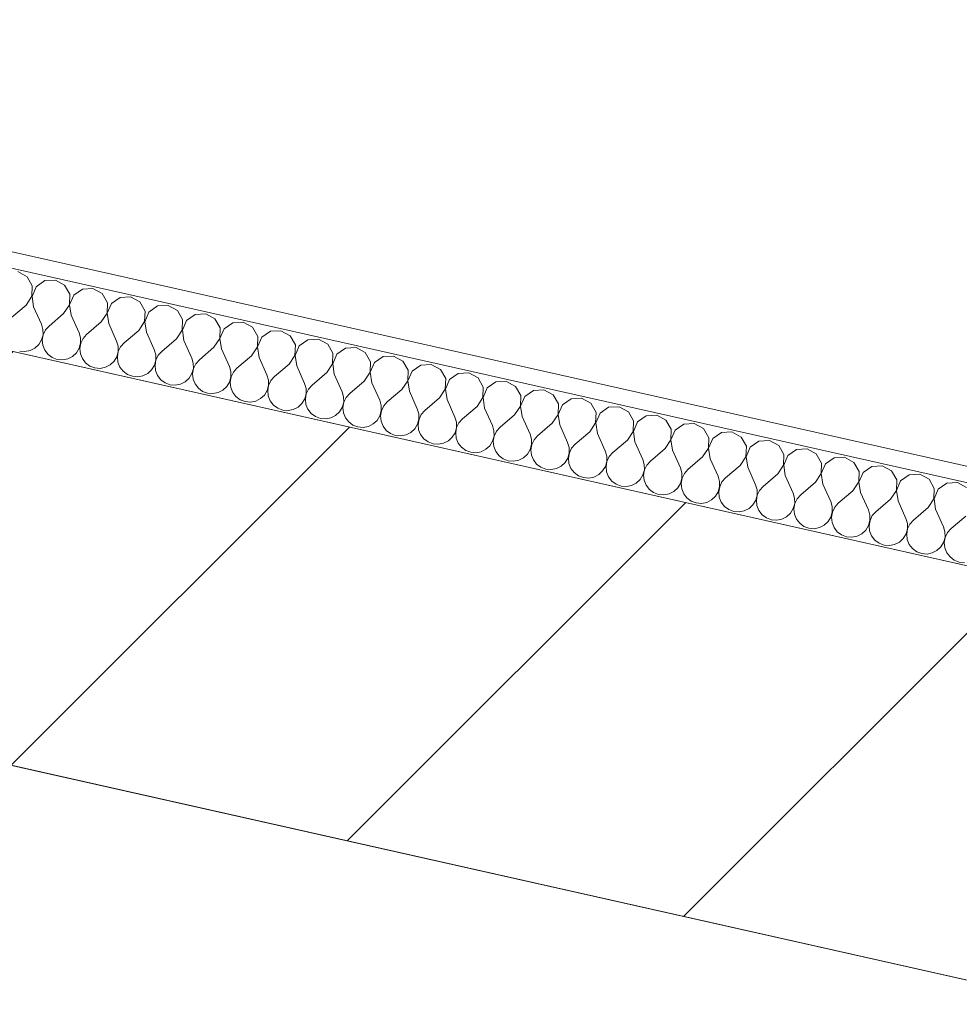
# Model space of a CAD drawing. Header units: millimetres. Extents: x -7218036 to -6920397, y 6117771 to 6333681.
# Tile 68 of 256: x -7178559 to -7177978, y 6150748 to 6151357. Entities that reach past the tile are written whole.
import ezdxf

# ---------------------------------------------------------------- set-up
doc = ezdxf.new("R2010")
doc.units = ezdxf.units.MM
doc.header["$MEASUREMENT"] = 0
for name, color, linetype in [('S - автостоянка.АР', 7, 'Continuous'), ('АР-Стены_внешние_.АР', 7, 'Continuous'), ('АР-Стены_внутренние_пилоны.АР', 7, 'Continuous')]:
    doc.layers.add(name, color=color, linetype=linetype)
doc.layers.add('АР-Стены_внешние_.АР_Ном._пера__1', color=7, linetype='Continuous', lineweight=0)
doc.layers.add('АР-Стены_внутренние_пилоны.АР_Ном._пера__1', color=7, linetype='Continuous', lineweight=30)

# ---------------------------------------------------------------- blocks, each defined once
blk = doc.blocks.new('Стена_71_5', base_point=(-7177270.11, 6150733.45))
at = {"layer": 'АР-Стены_внутренние_пилоны.АР', "linetype": 'Continuous', "lineweight": 0, "true_color": 0x000000}
h = blk.add_hatch(dxfattribs=at)
h.set_pattern_fill('БЛОКИ_БЕТОННЫЕ_ЭФФЕКТИВН_7C', color=18, style=0, pattern_type=2)
h.set_pattern_definition([(45, (-6566190.34, 6562677.8), (-127.279217, 127.279217), [])])
h.paths.add_polyline_path([(-7178977.58, 6150988.81), (-7177297.5, 6150611.49), (-7177242.72, 6150855.41), (-7178922.8, 6151232.73)])
at = {"layer": 'АР-Стены_внутренние_пилоны.АР_Ном._пера__1', "color": 7, "linetype": 'Continuous', "lineweight": 15, "flags": 128}
for points in [[(-7177242.72, 6150855.41), (-7178922.8, 6151232.73)], [(-7178977.58, 6150988.81), (-7177534.83, 6150664.79)]]:
    blk.add_lwpolyline(points, dxfattribs=at)
blk = doc.blocks.new('*X381', base_point=(-6566190.34, 6562677.79))
at = {"layer": 'АР-Стены_внешние_.АР_Ном._пера__1', "color": 7, "linetype": 'Continuous', "lineweight": 0}
for p, q in [((-7178554.21, 6151198.15), (-7178559.93, 6151201.26)), ((-7178550.98, 6151192.51), (-7178554.21, 6151198.15)), ((-7178551.2, 6151186), (-7178550.98, 6151192.51)), ((-7178548.53, 6151191.95), (-7178551.11, 6151185.98)), ((-7178543.19, 6151195.68), (-7178548.53, 6151191.95)), ((-7178536.7, 6151196.04), (-7178543.19, 6151195.68)), ((-7178530.98, 6151192.94), (-7178536.7, 6151196.04)), ((-7178527.75, 6151187.29), (-7178530.98, 6151192.94)), ((-7178554.81, 6151180.59), (-7178551.2, 6151186)), ((-7178551.11, 6151185.98), (-7178550.16, 6151179.54)), ((-7178527.97, 6151180.79), (-7178527.75, 6151187.29)), ((-7178525.3, 6151186.74), (-7178527.88, 6151180.76)), ((-7178519.96, 6151190.46), (-7178525.3, 6151186.74)), ((-7178513.47, 6151190.82), (-7178519.96, 6151190.46)), ((-7178507.75, 6151187.72), (-7178513.47, 6151190.82)), ((-7178504.52, 6151182.07), (-7178507.75, 6151187.72)), ((-7178496.73, 6151185.24), (-7178502.07, 6151181.52)), ((-7178490.23, 6151185.61), (-7178496.73, 6151185.24)), ((-7178484.52, 6151182.5), (-7178490.23, 6151185.61)), ((-7178554.81, 6151180.59), (-7178563.86, 6151172.86)), ((-7178550.16, 6151179.54), (-7178545.28, 6151168.69)), ((-7178531.58, 6151175.37), (-7178527.97, 6151180.79)), ((-7178527.88, 6151180.76), (-7178526.93, 6151174.33)), ((-7178504.74, 6151175.57), (-7178504.52, 6151182.07)), ((-7178502.07, 6151181.52), (-7178504.65, 6151175.55)), ((-7178481.29, 6151176.85), (-7178484.52, 6151182.5)), ((-7178473.5, 6151180.03), (-7178478.83, 6151176.3)), ((-7178467, 6151180.39), (-7178473.5, 6151180.03)), ((-7178461.29, 6151177.28), (-7178467, 6151180.39)), ((-7178531.58, 6151175.37), (-7178540.63, 6151167.64)), ((-7178526.93, 6151174.33), (-7178522.05, 6151163.47)), ((-7178508.35, 6151170.15), (-7178504.74, 6151175.57)), ((-7178504.65, 6151175.55), (-7178503.7, 6151169.11)), ((-7178481.51, 6151170.35), (-7178481.29, 6151176.85)), ((-7178478.83, 6151176.3), (-7178481.42, 6151170.33)), ((-7178458.06, 6151171.64), (-7178461.29, 6151177.28)), ((-7178450.27, 6151174.81), (-7178455.6, 6151171.09)), ((-7178443.77, 6151175.17), (-7178450.27, 6151174.81)), ((-7178438.06, 6151172.07), (-7178443.77, 6151175.17)), ((-7178544.36, 6151165.53), (-7178545.28, 6151168.69)), ((-7178540.63, 6151167.64), (-7178542.81, 6151165.19)), ((-7178508.35, 6151170.15), (-7178517.4, 6151162.43)), ((-7178503.7, 6151169.11), (-7178498.82, 6151158.25)), ((-7178485.12, 6151164.94), (-7178481.51, 6151170.35)), ((-7178481.42, 6151170.33), (-7178480.47, 6151163.89)), ((-7178458.28, 6151165.13), (-7178458.06, 6151171.64)), ((-7178455.6, 6151171.09), (-7178458.18, 6151165.11)), ((-7178434.83, 6151166.42), (-7178438.06, 6151172.07)), ((-7178427.04, 6151169.59), (-7178432.37, 6151165.87)), ((-7178420.54, 6151169.96), (-7178427.04, 6151169.59)), ((-7178414.82, 6151166.85), (-7178420.54, 6151169.96)), ((-7178545.21, 6151159.08), (-7178544.33, 6151162.25)), ((-7178544.24, 6151162.23), (-7178544.8, 6151158.99)), ((-7178544.33, 6151162.25), (-7178544.36, 6151165.53)), ((-7178542.81, 6151165.19), (-7178544.24, 6151162.23)), ((-7178521.13, 6151160.32), (-7178522.05, 6151163.47)), ((-7178517.4, 6151162.43), (-7178519.58, 6151159.97)), ((-7178485.12, 6151164.94), (-7178494.17, 6151157.21)), ((-7178480.47, 6151163.89), (-7178475.59, 6151153.03)), ((-7178461.89, 6151159.72), (-7178458.28, 6151165.13)), ((-7178458.18, 6151165.11), (-7178457.24, 6151158.68)), ((-7178435.05, 6151159.92), (-7178434.83, 6151166.42)), ((-7178432.37, 6151165.87), (-7178434.95, 6151159.9)), ((-7178411.59, 6151161.2), (-7178414.82, 6151166.85)), ((-7178411.82, 6151154.7), (-7178411.59, 6151161.2)), ((-7178403.81, 6151164.38), (-7178409.14, 6151160.65)), ((-7178397.31, 6151164.74), (-7178403.81, 6151164.38)), ((-7178391.59, 6151161.63), (-7178397.31, 6151164.74)), ((-7178388.36, 6151155.98), (-7178391.59, 6151161.63)), ((-7178549.32, 6151154.04), (-7178546.92, 6151156.28)), ((-7178546.92, 6151156.28), (-7178545.21, 6151159.08)), ((-7178544.8, 6151158.99), (-7178544.46, 6151155.73)), ((-7178544.46, 6151155.73), (-7178543.24, 6151152.68)), ((-7178521.98, 6151153.87), (-7178521.1, 6151157.03)), ((-7178521.01, 6151157.01), (-7178521.57, 6151153.78)), ((-7178521.1, 6151157.03), (-7178521.13, 6151160.32)), ((-7178519.58, 6151159.97), (-7178521.01, 6151157.01)), ((-7178497.9, 6151155.1), (-7178498.82, 6151158.25)), ((-7178497.87, 6151151.81), (-7178497.9, 6151155.1)), ((-7178496.35, 6151154.75), (-7178497.78, 6151151.79)), ((-7178494.17, 6151157.21), (-7178496.35, 6151154.75)), ((-7178461.89, 6151159.72), (-7178470.94, 6151151.99)), ((-7178457.24, 6151158.68), (-7178452.36, 6151147.82)), ((-7178438.65, 6151154.5), (-7178435.05, 6151159.92)), ((-7178434.95, 6151159.9), (-7178434.01, 6151153.46)), ((-7178409.14, 6151160.65), (-7178411.72, 6151154.68)), ((-7178388.59, 6151149.48), (-7178388.36, 6151155.98)), ((-7178385.91, 6151155.43), (-7178388.49, 6151149.46)), ((-7178380.58, 6151159.16), (-7178385.91, 6151155.43)), ((-7178374.08, 6151159.52), (-7178380.58, 6151159.16)), ((-7178368.36, 6151156.41), (-7178374.08, 6151159.52)), ((-7178365.13, 6151150.77), (-7178368.36, 6151156.41)), ((-7178558.75, 6151152.19), (-7178555.47, 6151151.92)), ((-7178555.47, 6151151.92), (-7178552.25, 6151152.55)), ((-7178552.25, 6151152.55), (-7178549.32, 6151154.04)), ((-7178543.24, 6151152.68), (-7178541.23, 6151150.08)), ((-7178541.23, 6151150.08), (-7178538.59, 6151148.13)), ((-7178529.02, 6151147.34), (-7178526.09, 6151148.83)), ((-7178526.09, 6151148.83), (-7178523.68, 6151151.06)), ((-7178523.68, 6151151.06), (-7178521.98, 6151153.87)), ((-7178521.57, 6151153.78), (-7178521.23, 6151150.51)), ((-7178521.23, 6151150.51), (-7178520.01, 6151147.46)), ((-7178500.45, 6151145.84), (-7178498.75, 6151148.65)), ((-7178498.75, 6151148.65), (-7178497.87, 6151151.81)), ((-7178497.78, 6151151.79), (-7178498.34, 6151148.56)), ((-7178474.67, 6151149.88), (-7178475.59, 6151153.03)), ((-7178474.64, 6151146.6), (-7178474.67, 6151149.88)), ((-7178473.12, 6151149.54), (-7178474.55, 6151146.58)), ((-7178470.94, 6151151.99), (-7178473.12, 6151149.54)), ((-7178438.65, 6151154.5), (-7178447.71, 6151146.77)), ((-7178434.01, 6151153.46), (-7178429.13, 6151142.6)), ((-7178415.42, 6151149.28), (-7178424.48, 6151141.56)), ((-7178415.42, 6151149.28), (-7178411.82, 6151154.7)), ((-7178411.72, 6151154.68), (-7178410.78, 6151148.24)), ((-7178392.19, 6151144.07), (-7178388.59, 6151149.48)), ((-7178388.49, 6151149.46), (-7178387.55, 6151143.02)), ((-7178365.35, 6151144.26), (-7178365.13, 6151150.77)), ((-7178362.68, 6151150.22), (-7178365.26, 6151144.24)), ((-7178357.35, 6151153.94), (-7178362.68, 6151150.22)), ((-7178350.85, 6151154.3), (-7178357.35, 6151153.94)), ((-7178345.13, 6151151.2), (-7178350.85, 6151154.3)), ((-7178341.9, 6151145.55), (-7178345.13, 6151151.2)), ((-7178334.11, 6151148.72), (-7178339.45, 6151145)), ((-7178327.62, 6151149.09), (-7178334.11, 6151148.72)), ((-7178321.9, 6151145.98), (-7178327.62, 6151149.09)), ((-7178538.59, 6151148.13), (-7178535.52, 6151146.97)), ((-7178535.52, 6151146.97), (-7178532.24, 6151146.7)), ((-7178532.24, 6151146.7), (-7178529.02, 6151147.34)), ((-7178520.01, 6151147.46), (-7178518, 6151144.86)), ((-7178518, 6151144.86), (-7178515.36, 6151142.91)), ((-7178515.36, 6151142.91), (-7178512.28, 6151141.75)), ((-7178505.79, 6151142.12), (-7178502.86, 6151143.61)), ((-7178502.86, 6151143.61), (-7178500.45, 6151145.84)), ((-7178498.34, 6151148.56), (-7178498, 6151145.29)), ((-7178498, 6151145.29), (-7178496.78, 6151142.24)), ((-7178477.22, 6151140.62), (-7178475.52, 6151143.43)), ((-7178475.52, 6151143.43), (-7178474.64, 6151146.6)), ((-7178474.55, 6151146.58), (-7178475.11, 6151143.34)), ((-7178475.11, 6151143.34), (-7178474.77, 6151140.07)), ((-7178451.44, 6151144.66), (-7178452.36, 6151147.82)), ((-7178451.41, 6151141.38), (-7178451.44, 6151144.66)), ((-7178449.89, 6151144.32), (-7178451.32, 6151141.36)), ((-7178447.71, 6151146.77), (-7178449.89, 6151144.32)), ((-7178428.2, 6151139.45), (-7178429.13, 6151142.6)), ((-7178410.78, 6151148.24), (-7178405.89, 6151137.38)), ((-7178392.19, 6151144.07), (-7178401.25, 6151136.34)), ((-7178387.55, 6151143.02), (-7178382.66, 6151132.17)), ((-7178368.96, 6151138.85), (-7178365.35, 6151144.26)), ((-7178365.26, 6151144.24), (-7178364.32, 6151137.81)), ((-7178342.12, 6151139.05), (-7178341.9, 6151145.55)), ((-7178339.45, 6151145), (-7178342.03, 6151139.03)), ((-7178318.67, 6151140.33), (-7178321.9, 6151145.98)), ((-7178310.88, 6151143.51), (-7178316.22, 6151139.78)), ((-7178304.39, 6151143.87), (-7178310.88, 6151143.51)), ((-7178298.67, 6151140.76), (-7178304.39, 6151143.87)), ((-7178512.28, 6151141.75), (-7178509.01, 6151141.48)), ((-7178509.01, 6151141.48), (-7178505.79, 6151142.12)), ((-7178496.78, 6151142.24), (-7178494.77, 6151139.64)), ((-7178494.77, 6151139.64), (-7178492.13, 6151137.69)), ((-7178492.13, 6151137.69), (-7178489.05, 6151136.54)), ((-7178489.05, 6151136.54), (-7178485.78, 6151136.27)), ((-7178485.78, 6151136.27), (-7178482.56, 6151136.9)), ((-7178482.56, 6151136.9), (-7178479.63, 6151138.39)), ((-7178479.63, 6151138.39), (-7178477.22, 6151140.62)), ((-7178474.77, 6151140.07), (-7178473.55, 6151137.03)), ((-7178473.55, 6151137.03), (-7178471.54, 6151134.43)), ((-7178453.99, 6151135.41), (-7178452.29, 6151138.21)), ((-7178452.29, 6151138.21), (-7178451.41, 6151141.38)), ((-7178451.32, 6151141.36), (-7178451.88, 6151138.12)), ((-7178451.88, 6151138.12), (-7178451.54, 6151134.86)), ((-7178428.18, 6151136.16), (-7178428.2, 6151139.45)), ((-7178426.66, 6151139.1), (-7178428.09, 6151136.14)), ((-7178424.48, 6151141.56), (-7178426.66, 6151139.1)), ((-7178404.97, 6151134.23), (-7178405.89, 6151137.38)), ((-7178368.96, 6151138.85), (-7178378.02, 6151131.12)), ((-7178364.32, 6151137.81), (-7178359.43, 6151126.95)), ((-7178345.73, 6151133.63), (-7178342.12, 6151139.05)), ((-7178342.03, 6151139.03), (-7178341.08, 6151132.59)), ((-7178318.89, 6151133.83), (-7178318.67, 6151140.33)), ((-7178316.22, 6151139.78), (-7178318.8, 6151133.81)), ((-7178295.44, 6151135.12), (-7178298.67, 6151140.76)), ((-7178287.65, 6151138.29), (-7178292.99, 6151134.56)), ((-7178281.16, 6151138.65), (-7178287.65, 6151138.29)), ((-7178275.44, 6151135.55), (-7178281.16, 6151138.65)), ((-7178471.54, 6151134.43), (-7178468.9, 6151132.47)), ((-7178468.9, 6151132.47), (-7178465.82, 6151131.32)), ((-7178465.82, 6151131.32), (-7178462.55, 6151131.05)), ((-7178462.55, 6151131.05), (-7178459.33, 6151131.68)), ((-7178459.33, 6151131.68), (-7178456.4, 6151133.17)), ((-7178456.4, 6151133.17), (-7178453.99, 6151135.41)), ((-7178451.54, 6151134.86), (-7178450.32, 6151131.81)), ((-7178450.32, 6151131.81), (-7178448.31, 6151129.21)), ((-7178430.76, 6151130.19), (-7178429.05, 6151133)), ((-7178429.05, 6151133), (-7178428.18, 6151136.16)), ((-7178428.09, 6151136.14), (-7178428.65, 6151132.91)), ((-7178428.65, 6151132.91), (-7178428.31, 6151129.64)), ((-7178405.82, 6151127.78), (-7178404.95, 6151130.95)), ((-7178404.86, 6151130.92), (-7178405.42, 6151127.69)), ((-7178404.95, 6151130.95), (-7178404.97, 6151134.23)), ((-7178403.43, 6151133.88), (-7178404.86, 6151130.92)), ((-7178401.25, 6151136.34), (-7178403.43, 6151133.88)), ((-7178381.74, 6151129.01), (-7178382.66, 6151132.17)), ((-7178378.02, 6151131.12), (-7178380.2, 6151128.67)), ((-7178345.73, 6151133.63), (-7178354.79, 6151125.9)), ((-7178341.08, 6151132.59), (-7178336.2, 6151121.73)), ((-7178322.5, 6151128.41), (-7178318.89, 6151133.83)), ((-7178318.8, 6151133.81), (-7178317.85, 6151127.37)), ((-7178295.66, 6151128.61), (-7178295.44, 6151135.12)), ((-7178292.99, 6151134.56), (-7178295.57, 6151128.59)), ((-7178272.21, 6151129.9), (-7178275.44, 6151135.55)), ((-7178264.42, 6151133.07), (-7178269.76, 6151129.35)), ((-7178257.93, 6151133.43), (-7178264.42, 6151133.07)), ((-7178252.21, 6151130.33), (-7178257.93, 6151133.43)), ((-7178448.31, 6151129.21), (-7178445.67, 6151127.26)), ((-7178445.67, 6151127.26), (-7178442.59, 6151126.1)), ((-7178442.59, 6151126.1), (-7178439.32, 6151125.83)), ((-7178439.32, 6151125.83), (-7178436.1, 6151126.47)), ((-7178436.1, 6151126.47), (-7178433.17, 6151127.96)), ((-7178433.17, 6151127.96), (-7178430.76, 6151130.19)), ((-7178428.31, 6151129.64), (-7178427.09, 6151126.59)), ((-7178427.09, 6151126.59), (-7178425.08, 6151123.99)), ((-7178409.94, 6151122.74), (-7178407.53, 6151124.97)), ((-7178407.53, 6151124.97), (-7178405.82, 6151127.78)), ((-7178405.42, 6151127.69), (-7178405.08, 6151124.42)), ((-7178405.08, 6151124.42), (-7178403.86, 6151121.37)), ((-7178382.59, 6151122.56), (-7178381.72, 6151125.73)), ((-7178381.62, 6151125.71), (-7178382.19, 6151122.47)), ((-7178381.72, 6151125.73), (-7178381.74, 6151129.01)), ((-7178380.2, 6151128.67), (-7178381.62, 6151125.71)), ((-7178358.51, 6151123.8), (-7178359.43, 6151126.95)), ((-7178354.79, 6151125.9), (-7178356.97, 6151123.45)), ((-7178322.5, 6151128.41), (-7178331.56, 6151120.69)), ((-7178317.85, 6151127.37), (-7178312.97, 6151116.51)), ((-7178299.27, 6151123.2), (-7178295.66, 6151128.61)), ((-7178295.57, 6151128.59), (-7178294.62, 6151122.15)), ((-7178272.43, 6151123.4), (-7178272.21, 6151129.9)), ((-7178269.76, 6151129.35), (-7178272.34, 6151123.37)), ((-7178248.98, 6151124.68), (-7178252.21, 6151130.33)), ((-7178249.2, 6151118.18), (-7178248.98, 6151124.68)), ((-7178241.19, 6151127.85), (-7178246.53, 6151124.13)), ((-7178234.69, 6151128.22), (-7178241.19, 6151127.85)), ((-7178228.98, 6151125.11), (-7178234.69, 6151128.22)), ((-7178225.75, 6151119.46), (-7178228.98, 6151125.11)), ((-7178425.08, 6151123.99), (-7178422.44, 6151122.04)), ((-7178422.44, 6151122.04), (-7178419.36, 6151120.89)), ((-7178419.36, 6151120.89), (-7178416.09, 6151120.61)), ((-7178416.09, 6151120.61), (-7178412.86, 6151121.25)), ((-7178412.86, 6151121.25), (-7178409.94, 6151122.74)), ((-7178403.86, 6151121.37), (-7178401.85, 6151118.77)), ((-7178401.85, 6151118.77), (-7178399.2, 6151116.82)), ((-7178386.71, 6151117.52), (-7178384.3, 6151119.76)), ((-7178384.3, 6151119.76), (-7178382.59, 6151122.56)), ((-7178382.19, 6151122.47), (-7178381.85, 6151119.2)), ((-7178381.85, 6151119.2), (-7178380.62, 6151116.16)), ((-7178359.36, 6151117.34), (-7178358.49, 6151120.51)), ((-7178358.39, 6151120.49), (-7178358.96, 6151117.25)), ((-7178358.49, 6151120.51), (-7178358.51, 6151123.8)), ((-7178356.97, 6151123.45), (-7178358.39, 6151120.49)), ((-7178335.28, 6151118.58), (-7178336.2, 6151121.73)), ((-7178335.26, 6151115.29), (-7178335.28, 6151118.58)), ((-7178333.74, 6151118.23), (-7178335.16, 6151115.27)), ((-7178331.56, 6151120.69), (-7178333.74, 6151118.23)), ((-7178299.27, 6151123.2), (-7178308.33, 6151115.47)), ((-7178294.62, 6151122.15), (-7178289.74, 6151111.3)), ((-7178276.04, 6151117.98), (-7178272.43, 6151123.4)), ((-7178272.34, 6151123.37), (-7178271.39, 6151116.94)), ((-7178246.53, 6151124.13), (-7178249.11, 6151118.16)), ((-7178225.97, 6151112.96), (-7178225.75, 6151119.46)), ((-7178223.3, 6151118.91), (-7178225.88, 6151112.94)), ((-7178217.96, 6151122.64), (-7178223.3, 6151118.91)), ((-7178211.46, 6151123), (-7178217.96, 6151122.64)), ((-7178205.75, 6151119.89), (-7178211.46, 6151123)), ((-7178202.52, 6151114.25), (-7178205.75, 6151119.89)), ((-7178399.2, 6151116.82), (-7178396.13, 6151115.67)), ((-7178396.13, 6151115.67), (-7178392.86, 6151115.4)), ((-7178392.86, 6151115.4), (-7178389.63, 6151116.03)), ((-7178389.63, 6151116.03), (-7178386.71, 6151117.52)), ((-7178380.62, 6151116.16), (-7178378.62, 6151113.56)), ((-7178378.62, 6151113.56), (-7178375.97, 6151111.61)), ((-7178366.4, 6151110.81), (-7178363.48, 6151112.3)), ((-7178363.48, 6151112.3), (-7178361.07, 6151114.54)), ((-7178361.07, 6151114.54), (-7178359.36, 6151117.34)), ((-7178358.96, 6151117.25), (-7178358.62, 6151113.99)), ((-7178358.62, 6151113.99), (-7178357.39, 6151110.94)), ((-7178337.84, 6151109.32), (-7178336.13, 6151112.13)), ((-7178336.13, 6151112.13), (-7178335.26, 6151115.29)), ((-7178335.16, 6151115.27), (-7178335.73, 6151112.04)), ((-7178312.05, 6151113.36), (-7178312.97, 6151116.51)), ((-7178312.03, 6151110.08), (-7178312.05, 6151113.36)), ((-7178310.51, 6151113.01), (-7178311.93, 6151110.06)), ((-7178308.33, 6151115.47), (-7178310.51, 6151113.01)), ((-7178276.04, 6151117.98), (-7178285.09, 6151110.25)), ((-7178271.39, 6151116.94), (-7178266.51, 6151106.08)), ((-7178252.81, 6151112.76), (-7178261.86, 6151105.04)), ((-7178252.81, 6151112.76), (-7178249.2, 6151118.18)), ((-7178249.11, 6151118.16), (-7178248.16, 6151111.72)), ((-7178229.58, 6151107.55), (-7178225.97, 6151112.96)), ((-7178225.88, 6151112.94), (-7178224.93, 6151106.5)), ((-7178202.74, 6151107.74), (-7178202.52, 6151114.25)), ((-7178200.06, 6151113.7), (-7178202.64, 6151107.72)), ((-7178194.73, 6151117.42), (-7178200.06, 6151113.7)), ((-7178188.23, 6151117.78), (-7178194.73, 6151117.42)), ((-7178182.52, 6151114.68), (-7178188.23, 6151117.78)), ((-7178179.29, 6151109.03), (-7178182.52, 6151114.68)), ((-7178171.5, 6151112.2), (-7178176.83, 6151108.48)), ((-7178165, 6151112.57), (-7178171.5, 6151112.2)), ((-7178159.29, 6151109.46), (-7178165, 6151112.57)), ((-7178375.97, 6151111.61), (-7178372.9, 6151110.45)), ((-7178372.9, 6151110.45), (-7178369.63, 6151110.18)), ((-7178369.63, 6151110.18), (-7178366.4, 6151110.81)), ((-7178357.39, 6151110.94), (-7178355.39, 6151108.34)), ((-7178355.39, 6151108.34), (-7178352.74, 6151106.39)), ((-7178352.74, 6151106.39), (-7178349.67, 6151105.23)), ((-7178343.17, 6151105.6), (-7178340.25, 6151107.09)), ((-7178340.25, 6151107.09), (-7178337.84, 6151109.32)), ((-7178335.73, 6151112.04), (-7178335.38, 6151108.77)), ((-7178335.38, 6151108.77), (-7178334.16, 6151105.72)), ((-7178314.61, 6151104.1), (-7178312.9, 6151106.91)), ((-7178312.9, 6151106.91), (-7178312.03, 6151110.08)), ((-7178311.93, 6151110.06), (-7178312.5, 6151106.82)), ((-7178312.5, 6151106.82), (-7178312.15, 6151103.55)), ((-7178288.82, 6151108.14), (-7178289.74, 6151111.3)), ((-7178288.8, 6151104.86), (-7178288.82, 6151108.14)), ((-7178287.27, 6151107.8), (-7178288.7, 6151104.84)), ((-7178285.09, 6151110.25), (-7178287.27, 6151107.8)), ((-7178265.59, 6151102.93), (-7178266.51, 6151106.08)), ((-7178248.16, 6151111.72), (-7178243.28, 6151100.86)), ((-7178229.58, 6151107.55), (-7178238.63, 6151099.82)), ((-7178224.93, 6151106.5), (-7178220.05, 6151095.64)), ((-7178206.35, 6151102.33), (-7178202.74, 6151107.74)), ((-7178202.64, 6151107.72), (-7178201.7, 6151101.28)), ((-7178179.51, 6151102.53), (-7178179.29, 6151109.03)), ((-7178176.83, 6151108.48), (-7178179.41, 6151102.5)), ((-7178156.06, 6151103.81), (-7178159.29, 6151109.46)), ((-7178148.27, 6151106.98), (-7178153.6, 6151103.26)), ((-7178141.77, 6151107.35), (-7178148.27, 6151106.98)), ((-7178136.05, 6151104.24), (-7178141.77, 6151107.35)), ((-7178349.67, 6151105.23), (-7178346.4, 6151104.96)), ((-7178346.4, 6151104.96), (-7178343.17, 6151105.6)), ((-7178334.16, 6151105.72), (-7178332.15, 6151103.12)), ((-7178332.15, 6151103.12), (-7178329.51, 6151101.17)), ((-7178329.51, 6151101.17), (-7178326.44, 6151100.02)), ((-7178326.44, 6151100.02), (-7178323.16, 6151099.75)), ((-7178323.16, 6151099.75), (-7178319.94, 6151100.38)), ((-7178319.94, 6151100.38), (-7178317.01, 6151101.87)), ((-7178317.01, 6151101.87), (-7178314.61, 6151104.1)), ((-7178312.15, 6151103.55), (-7178310.93, 6151100.5)), ((-7178310.93, 6151100.5), (-7178308.92, 6151097.9)), ((-7178291.38, 6151098.89), (-7178289.67, 6151101.69)), ((-7178289.67, 6151101.69), (-7178288.8, 6151104.86)), ((-7178288.7, 6151104.84), (-7178289.27, 6151101.6)), ((-7178289.27, 6151101.6), (-7178288.92, 6151098.34)), ((-7178265.56, 6151099.64), (-7178265.59, 6151102.93)), ((-7178264.04, 6151102.58), (-7178265.47, 6151099.62)), ((-7178261.86, 6151105.04), (-7178264.04, 6151102.58)), ((-7178242.36, 6151097.71), (-7178243.28, 6151100.86)), ((-7178206.35, 6151102.33), (-7178215.4, 6151094.6)), ((-7178201.7, 6151101.28), (-7178196.82, 6151090.43)), ((-7178183.11, 6151097.11), (-7178179.51, 6151102.53)), ((-7178179.41, 6151102.5), (-7178178.47, 6151096.07)), ((-7178156.28, 6151097.31), (-7178156.06, 6151103.81)), ((-7178153.6, 6151103.26), (-7178156.18, 6151097.29)), ((-7178132.82, 6151098.59), (-7178136.05, 6151104.24)), ((-7178125.04, 6151101.77), (-7178130.37, 6151098.04)), ((-7178118.54, 6151102.13), (-7178125.04, 6151101.77)), ((-7178112.82, 6151099.02), (-7178118.54, 6151102.13)), ((-7178308.92, 6151097.9), (-7178306.28, 6151095.95)), ((-7178306.28, 6151095.95), (-7178303.21, 6151094.8)), ((-7178303.21, 6151094.8), (-7178299.93, 6151094.53)), ((-7178299.93, 6151094.53), (-7178296.71, 6151095.16)), ((-7178296.71, 6151095.16), (-7178293.78, 6151096.65)), ((-7178293.78, 6151096.65), (-7178291.38, 6151098.89)), ((-7178288.92, 6151098.34), (-7178287.7, 6151095.29)), ((-7178287.7, 6151095.29), (-7178285.69, 6151092.69)), ((-7178268.14, 6151093.67), (-7178266.44, 6151096.48)), ((-7178266.44, 6151096.48), (-7178265.56, 6151099.64)), ((-7178265.47, 6151099.62), (-7178266.03, 6151096.38)), ((-7178266.03, 6151096.38), (-7178265.69, 6151093.12)), ((-7178243.21, 6151091.26), (-7178242.33, 6151094.42)), ((-7178242.24, 6151094.4), (-7178242.8, 6151091.17)), ((-7178242.33, 6151094.42), (-7178242.36, 6151097.71)), ((-7178240.81, 6151097.36), (-7178242.24, 6151094.4)), ((-7178238.63, 6151099.82), (-7178240.81, 6151097.36)), ((-7178219.13, 6151092.49), (-7178220.05, 6151095.64)), ((-7178215.4, 6151094.6), (-7178217.58, 6151092.14)), ((-7178183.11, 6151097.11), (-7178192.17, 6151089.38)), ((-7178178.47, 6151096.07), (-7178173.59, 6151085.21)), ((-7178159.88, 6151091.89), (-7178156.28, 6151097.31)), ((-7178156.18, 6151097.29), (-7178155.24, 6151090.85)), ((-7178133.05, 6151092.09), (-7178132.82, 6151098.59)), ((-7178130.37, 6151098.04), (-7178132.95, 6151092.07)), ((-7178109.59, 6151093.38), (-7178112.82, 6151099.02)), ((-7178101.81, 6151096.55), (-7178107.14, 6151092.83)), ((-7178095.31, 6151096.91), (-7178101.81, 6151096.55)), ((-7178089.59, 6151093.81), (-7178095.31, 6151096.91)), ((-7178285.69, 6151092.69), (-7178283.05, 6151090.74)), ((-7178283.05, 6151090.74), (-7178279.98, 6151089.58)), ((-7178279.98, 6151089.58), (-7178276.7, 6151089.31)), ((-7178276.7, 6151089.31), (-7178273.48, 6151089.94)), ((-7178273.48, 6151089.94), (-7178270.55, 6151091.44)), ((-7178270.55, 6151091.44), (-7178268.14, 6151093.67)), ((-7178265.69, 6151093.12), (-7178264.47, 6151090.07)), ((-7178264.47, 6151090.07), (-7178262.46, 6151087.47)), ((-7178247.32, 6151086.22), (-7178244.91, 6151088.45)), ((-7178244.91, 6151088.45), (-7178243.21, 6151091.26)), ((-7178242.8, 6151091.17), (-7178242.46, 6151087.9)), ((-7178242.46, 6151087.9), (-7178241.24, 6151084.85)), ((-7178219.98, 6151086.04), (-7178219.1, 6151089.21)), ((-7178219.01, 6151089.19), (-7178219.57, 6151085.95)), ((-7178219.1, 6151089.21), (-7178219.13, 6151092.49)), ((-7178217.58, 6151092.14), (-7178219.01, 6151089.19)), ((-7178195.9, 6151087.27), (-7178196.82, 6151090.43)), ((-7178192.17, 6151089.38), (-7178194.35, 6151086.93)), ((-7178159.88, 6151091.89), (-7178168.94, 6151084.17)), ((-7178155.24, 6151090.85), (-7178150.36, 6151079.99)), ((-7178136.65, 6151086.68), (-7178133.05, 6151092.09)), ((-7178132.95, 6151092.07), (-7178132.01, 6151085.63)), ((-7178109.82, 6151086.87), (-7178109.59, 6151093.38)), ((-7178107.14, 6151092.83), (-7178109.72, 6151086.85)), ((-7178086.36, 6151088.16), (-7178089.59, 6151093.81)), ((-7178086.58, 6151081.66), (-7178086.36, 6151088.16)), ((-7178078.58, 6151091.33), (-7178083.91, 6151087.61)), ((-7178072.08, 6151091.7), (-7178078.58, 6151091.33)), ((-7178066.36, 6151088.59), (-7178072.08, 6151091.7)), ((-7178063.13, 6151082.94), (-7178066.36, 6151088.59)), ((-7178262.46, 6151087.47), (-7178259.82, 6151085.52)), ((-7178259.82, 6151085.52), (-7178256.74, 6151084.36)), ((-7178256.74, 6151084.36), (-7178253.47, 6151084.09)), ((-7178253.47, 6151084.09), (-7178250.25, 6151084.73)), ((-7178250.25, 6151084.73), (-7178247.32, 6151086.22)), ((-7178241.24, 6151084.85), (-7178239.23, 6151082.25)), ((-7178239.23, 6151082.25), (-7178236.59, 6151080.3)), ((-7178224.09, 6151081), (-7178221.68, 6151083.23)), ((-7178221.68, 6151083.23), (-7178219.98, 6151086.04)), ((-7178219.57, 6151085.95), (-7178219.23, 6151082.68)), ((-7178219.23, 6151082.68), (-7178218.01, 6151079.63)), ((-7178196.75, 6151080.82), (-7178195.87, 6151083.99)), ((-7178195.78, 6151083.97), (-7178196.34, 6151080.73)), ((-7178195.87, 6151083.99), (-7178195.9, 6151087.27)), ((-7178194.35, 6151086.93), (-7178195.78, 6151083.97)), ((-7178172.67, 6151082.06), (-7178173.59, 6151085.21)), ((-7178172.64, 6151078.77), (-7178172.67, 6151082.06)), ((-7178171.12, 6151081.71), (-7178172.55, 6151078.75)), ((-7178168.94, 6151084.17), (-7178171.12, 6151081.71)), ((-7178136.65, 6151086.68), (-7178145.71, 6151078.95)), ((-7178132.01, 6151085.63), (-7178127.12, 6151074.78)), ((-7178113.42, 6151081.46), (-7178109.82, 6151086.87)), ((-7178109.72, 6151086.85), (-7178108.78, 6151080.42)), ((-7178083.91, 6151087.61), (-7178086.49, 6151081.64)), ((-7178063.35, 6151076.44), (-7178063.13, 6151082.94)), ((-7178060.68, 6151082.39), (-7178063.26, 6151076.42)), ((-7178055.34, 6151086.12), (-7178060.68, 6151082.39)), ((-7178048.85, 6151086.48), (-7178055.34, 6151086.12)), ((-7178043.13, 6151083.37), (-7178048.85, 6151086.48)), ((-7178039.9, 6151077.72), (-7178043.13, 6151083.37)), ((-7178236.59, 6151080.3), (-7178233.51, 6151079.15)), ((-7178233.51, 6151079.15), (-7178230.24, 6151078.88)), ((-7178230.24, 6151078.88), (-7178227.02, 6151079.51)), ((-7178227.02, 6151079.51), (-7178224.09, 6151081)), ((-7178218.01, 6151079.63), (-7178216, 6151077.04)), ((-7178216, 6151077.04), (-7178213.36, 6151075.08)), ((-7178203.79, 6151074.29), (-7178200.86, 6151075.78)), ((-7178200.86, 6151075.78), (-7178198.45, 6151078.02)), ((-7178198.45, 6151078.02), (-7178196.75, 6151080.82)), ((-7178196.34, 6151080.73), (-7178196, 6151077.47)), ((-7178196, 6151077.47), (-7178194.78, 6151074.42)), ((-7178175.22, 6151072.8), (-7178173.52, 6151075.61)), ((-7178173.52, 6151075.61), (-7178172.64, 6151078.77)), ((-7178172.55, 6151078.75), (-7178173.11, 6151075.52)), ((-7178149.43, 6151076.84), (-7178150.36, 6151079.99)), ((-7178149.41, 6151073.56), (-7178149.43, 6151076.84)), ((-7178147.89, 6151076.49), (-7178149.32, 6151073.53)), ((-7178145.71, 6151078.95), (-7178147.89, 6151076.49)), ((-7178113.42, 6151081.46), (-7178122.48, 6151073.73)), ((-7178108.78, 6151080.42), (-7178103.89, 6151069.56)), ((-7178090.19, 6151076.24), (-7178099.25, 6151068.51)), ((-7178090.19, 6151076.24), (-7178086.58, 6151081.66)), ((-7178086.49, 6151081.64), (-7178085.55, 6151075.2)), ((-7178066.96, 6151071.02), (-7178063.35, 6151076.44)), ((-7178063.26, 6151076.42), (-7178062.31, 6151069.98)), ((-7178040.12, 6151071.22), (-7178039.9, 6151077.72)), ((-7178037.45, 6151077.17), (-7178040.03, 6151071.2)), ((-7178032.11, 6151080.9), (-7178037.45, 6151077.17)), ((-7178025.62, 6151081.26), (-7178032.11, 6151080.9)), ((-7178019.9, 6151078.16), (-7178025.62, 6151081.26)), ((-7178016.67, 6151072.51), (-7178019.9, 6151078.16)), ((-7178008.88, 6151075.68), (-7178014.22, 6151071.96)), ((-7178002.39, 6151076.04), (-7178008.88, 6151075.68)), ((-7177996.67, 6151072.94), (-7178002.39, 6151076.04)), ((-7178213.36, 6151075.08), (-7178210.28, 6151073.93)), ((-7178210.28, 6151073.93), (-7178207.01, 6151073.66)), ((-7178207.01, 6151073.66), (-7178203.79, 6151074.29)), ((-7178194.78, 6151074.42), (-7178192.77, 6151071.82)), ((-7178192.77, 6151071.82), (-7178190.13, 6151069.87)), ((-7178190.13, 6151069.87), (-7178187.05, 6151068.71)), ((-7178180.56, 6151069.08), (-7178177.63, 6151070.57)), ((-7178177.63, 6151070.57), (-7178175.22, 6151072.8)), ((-7178173.11, 6151075.52), (-7178172.77, 6151072.25)), ((-7178172.77, 6151072.25), (-7178171.55, 6151069.2)), ((-7178151.99, 6151067.58), (-7178150.28, 6151070.39)), ((-7178150.28, 6151070.39), (-7178149.41, 6151073.56)), ((-7178149.32, 6151073.53), (-7178149.88, 6151070.3)), ((-7178149.88, 6151070.3), (-7178149.54, 6151067.03)), ((-7178126.2, 6151071.62), (-7178127.12, 6151074.78)), ((-7178126.18, 6151068.34), (-7178126.2, 6151071.62)), ((-7178124.66, 6151071.28), (-7178126.09, 6151068.32)), ((-7178122.48, 6151073.73), (-7178124.66, 6151071.28)), ((-7178102.97, 6151066.41), (-7178103.89, 6151069.56)), ((-7178085.55, 6151075.2), (-7178080.66, 6151064.34)), ((-7178066.96, 6151071.02), (-7178076.02, 6151063.3)), ((-7178062.31, 6151069.98), (-7178057.43, 6151059.12)), ((-7178043.73, 6151065.81), (-7178040.12, 6151071.22)), ((-7178040.03, 6151071.2), (-7178039.08, 6151064.76)), ((-7178016.89, 6151066), (-7178016.67, 6151072.51)), ((-7178014.22, 6151071.96), (-7178016.8, 6151065.98)), ((-7177993.44, 6151067.29), (-7177996.67, 6151072.94)), ((-7177985.65, 6151070.46), (-7177990.99, 6151066.74)), ((-7177979.16, 6151070.83), (-7177985.65, 6151070.46)), ((-7177973.44, 6151067.72), (-7177979.16, 6151070.83)), ((-7178187.05, 6151068.71), (-7178183.78, 6151068.44)), ((-7178183.78, 6151068.44), (-7178180.56, 6151069.08)), ((-7178171.55, 6151069.2), (-7178169.54, 6151066.6)), ((-7178169.54, 6151066.6), (-7178166.9, 6151064.65)), ((-7178166.9, 6151064.65), (-7178163.82, 6151063.49)), ((-7178163.82, 6151063.49), (-7178160.55, 6151063.22)), ((-7178160.55, 6151063.22), (-7178157.33, 6151063.86)), ((-7178157.33, 6151063.86), (-7178154.4, 6151065.35)), ((-7178154.4, 6151065.35), (-7178151.99, 6151067.58)), ((-7178149.54, 6151067.03), (-7178148.32, 6151063.98)), ((-7178148.32, 6151063.98), (-7178146.31, 6151061.38)), ((-7178128.76, 6151062.37), (-7178127.05, 6151065.17)), ((-7178127.05, 6151065.17), (-7178126.18, 6151068.34)), ((-7178126.09, 6151068.32), (-7178126.65, 6151065.08)), ((-7178126.65, 6151065.08), (-7178126.31, 6151061.81)), ((-7178102.95, 6151063.12), (-7178102.97, 6151066.41)), ((-7178101.43, 6151066.06), (-7178102.85, 6151063.1)), ((-7178099.25, 6151068.51), (-7178101.43, 6151066.06)), ((-7178079.74, 6151061.19), (-7178080.66, 6151064.34)), ((-7178043.73, 6151065.81), (-7178052.79, 6151058.08)), ((-7178039.08, 6151064.76), (-7178034.2, 6151053.91)), ((-7178020.5, 6151060.59), (-7178016.89, 6151066)), ((-7178016.8, 6151065.98), (-7178015.85, 6151059.55)), ((-7177993.66, 6151060.79), (-7177993.44, 6151067.29)), ((-7177990.99, 6151066.74), (-7177993.57, 6151060.77)), ((-7178146.31, 6151061.38), (-7178143.67, 6151059.43)), ((-7178143.67, 6151059.43), (-7178140.59, 6151058.28)), ((-7178140.59, 6151058.28), (-7178137.32, 6151058.01)), ((-7178137.32, 6151058.01), (-7178134.09, 6151058.64)), ((-7178134.09, 6151058.64), (-7178131.17, 6151060.13)), ((-7178131.17, 6151060.13), (-7178128.76, 6151062.37)), ((-7178126.31, 6151061.81), (-7178125.09, 6151058.77)), ((-7178125.09, 6151058.77), (-7178123.08, 6151056.17)), ((-7178105.53, 6151057.15), (-7178103.82, 6151059.95)), ((-7178103.82, 6151059.95), (-7178102.95, 6151063.12)), ((-7178102.85, 6151063.1), (-7178103.42, 6151059.86)), ((-7178103.42, 6151059.86), (-7178103.08, 6151056.6)), ((-7178080.59, 6151054.74), (-7178079.72, 6151057.9)), ((-7178079.62, 6151057.88), (-7178080.19, 6151054.65)), ((-7178079.72, 6151057.9), (-7178079.74, 6151061.19)), ((-7178078.2, 6151060.84), (-7178079.62, 6151057.88)), ((-7178076.02, 6151063.3), (-7178078.2, 6151060.84)), ((-7178056.51, 6151055.97), (-7178057.43, 6151059.12)), ((-7178052.79, 6151058.08), (-7178054.97, 6151055.62)), ((-7178020.5, 6151060.59), (-7178029.55, 6151052.86)), ((-7178015.85, 6151059.55), (-7178010.97, 6151048.69)), ((-7177997.27, 6151055.37), (-7177993.66, 6151060.79)), ((-7177993.57, 6151060.77), (-7177992.62, 6151054.33)), ((-7178123.08, 6151056.17), (-7178120.43, 6151054.22)), ((-7178120.43, 6151054.22), (-7178117.36, 6151053.06)), ((-7178117.36, 6151053.06), (-7178114.09, 6151052.79)), ((-7178114.09, 6151052.79), (-7178110.86, 6151053.42)), ((-7178110.86, 6151053.42), (-7178107.94, 6151054.91)), ((-7178107.94, 6151054.91), (-7178105.53, 6151057.15)), ((-7178103.08, 6151056.6), (-7178101.85, 6151053.55)), ((-7178101.85, 6151053.55), (-7178099.85, 6151050.95)), ((-7178084.71, 6151049.7), (-7178082.3, 6151051.93)), ((-7178082.3, 6151051.93), (-7178080.59, 6151054.74)), ((-7178080.19, 6151054.65), (-7178079.85, 6151051.38)), ((-7178079.85, 6151051.38), (-7178078.62, 6151048.33)), ((-7178057.36, 6151049.52), (-7178056.49, 6151052.69)), ((-7178056.39, 6151052.67), (-7178056.96, 6151049.43)), ((-7178056.49, 6151052.69), (-7178056.51, 6151055.97)), ((-7178054.97, 6151055.62), (-7178056.39, 6151052.67)), ((-7178033.28, 6151050.75), (-7178034.2, 6151053.91)), ((-7178029.55, 6151052.86), (-7178031.74, 6151050.41)), ((-7177997.27, 6151055.37), (-7178006.32, 6151047.65)), ((-7177992.62, 6151054.33), (-7177987.74, 6151043.47)), ((-7178099.85, 6151050.95), (-7178097.2, 6151049)), ((-7178097.2, 6151049), (-7178094.13, 6151047.84)), ((-7178094.13, 6151047.84), (-7178090.86, 6151047.57)), ((-7178090.86, 6151047.57), (-7178087.63, 6151048.21)), ((-7178087.63, 6151048.21), (-7178084.71, 6151049.7)), ((-7178078.62, 6151048.33), (-7178076.62, 6151045.73)), ((-7178076.62, 6151045.73), (-7178073.97, 6151043.78)), ((-7178061.47, 6151044.48), (-7178059.07, 6151046.71)), ((-7178059.07, 6151046.71), (-7178057.36, 6151049.52)), ((-7178056.96, 6151049.43), (-7178056.61, 6151046.16)), ((-7178056.61, 6151046.16), (-7178055.39, 6151043.11)), ((-7178034.13, 6151044.3), (-7178033.26, 6151047.47)), ((-7178033.16, 6151047.45), (-7178033.73, 6151044.21)), ((-7178033.26, 6151047.47), (-7178033.28, 6151050.75)), ((-7178031.74, 6151050.41), (-7178033.16, 6151047.45)), ((-7178010.05, 6151045.54), (-7178010.97, 6151048.69)), ((-7178010.02, 6151042.25), (-7178010.05, 6151045.54)), ((-7178008.5, 6151045.19), (-7178009.93, 6151042.23)), ((-7178006.32, 6151047.65), (-7178008.5, 6151045.19)), ((-7177974.04, 6151050.16), (-7177983.09, 6151042.43)), ((-7178073.97, 6151043.78), (-7178070.9, 6151042.63)), ((-7178070.9, 6151042.63), (-7178067.62, 6151042.36)), ((-7178067.62, 6151042.36), (-7178064.4, 6151042.99)), ((-7178064.4, 6151042.99), (-7178061.47, 6151044.48)), ((-7178055.39, 6151043.11), (-7178053.38, 6151040.51)), ((-7178053.38, 6151040.51), (-7178050.74, 6151038.56)), ((-7178041.17, 6151037.77), (-7178038.24, 6151039.26)), ((-7178038.24, 6151039.26), (-7178035.84, 6151041.5)), ((-7178035.84, 6151041.5), (-7178034.13, 6151044.3)), ((-7178033.73, 6151044.21), (-7178033.38, 6151040.95)), ((-7178033.38, 6151040.95), (-7178032.16, 6151037.9)), ((-7178012.61, 6151036.28), (-7178010.9, 6151039.09)), ((-7178010.9, 6151039.09), (-7178010.02, 6151042.25)), ((-7178009.93, 6151042.23), (-7178010.49, 6151038.99)), ((-7177986.82, 6151040.32), (-7177987.74, 6151043.47)), ((-7177986.79, 6151037.03), (-7177986.82, 6151040.32)), ((-7177985.27, 6151039.97), (-7177986.7, 6151037.01)), ((-7177983.09, 6151042.43), (-7177985.27, 6151039.97)), ((-7178050.74, 6151038.56), (-7178047.67, 6151037.41)), ((-7178047.67, 6151037.41), (-7178044.39, 6151037.14)), ((-7178044.39, 6151037.14), (-7178041.17, 6151037.77)), ((-7178032.16, 6151037.9), (-7178030.15, 6151035.3)), ((-7178030.15, 6151035.3), (-7178027.51, 6151033.35)), ((-7178027.51, 6151033.35), (-7178024.44, 6151032.19)), ((-7178017.94, 6151032.55), (-7178015.01, 6151034.05)), ((-7178015.01, 6151034.05), (-7178012.61, 6151036.28)), ((-7178010.49, 6151038.99), (-7178010.15, 6151035.73)), ((-7178010.15, 6151035.73), (-7178008.93, 6151032.68)), ((-7177989.37, 6151031.06), (-7177987.67, 6151033.87)), ((-7177987.67, 6151033.87), (-7177986.79, 6151037.03)), ((-7177986.7, 6151037.01), (-7177987.26, 6151033.78)), ((-7177987.26, 6151033.78), (-7177986.92, 6151030.51)), ((-7178024.44, 6151032.19), (-7178021.16, 6151031.92)), ((-7178021.16, 6151031.92), (-7178017.94, 6151032.55)), ((-7178008.93, 6151032.68), (-7178006.92, 6151030.08)), ((-7178006.92, 6151030.08), (-7178004.28, 6151028.13)), ((-7178004.28, 6151028.13), (-7178001.21, 6151026.97)), ((-7178001.21, 6151026.97), (-7177997.93, 6151026.7)), ((-7177997.93, 6151026.7), (-7177994.71, 6151027.34)), ((-7177994.71, 6151027.34), (-7177991.78, 6151028.83)), ((-7177991.78, 6151028.83), (-7177989.37, 6151031.06)), ((-7177986.92, 6151030.51), (-7177985.7, 6151027.46)), ((-7177985.7, 6151027.46), (-7177983.69, 6151024.86)), ((-7177983.69, 6151024.86), (-7177981.05, 6151022.91)), ((-7177981.05, 6151022.91), (-7177977.97, 6151021.76)), ((-7177977.97, 6151021.76), (-7177974.7, 6151021.49))]:
    blk.add_line(p, q, dxfattribs=at)
blk = doc.blocks.new('Стена_199_5', base_point=(-7179166.72, 6151287.51))
at = {"layer": 'АР-Стены_внешние_.АР', "linetype": 'Continuous', "lineweight": 0, "true_color": 0x000000}
h = blk.add_hatch(dxfattribs=at)
h.set_pattern_fill('ШТУКАТУРКА__ГИПС_01_0005', color=18, style=0, pattern_type=2)
h.set_pattern_definition([(45, (-6566190.34, 6563027.8), (-111.369318, 111.369318), [0, -105, 0, -157.5]), (110, (-6565840.34, 6563027.8), (148.001588, 53.868173), [0, -77, 0, -133])])
h.paths.add_polyline_path([(-7179204.55, 6151347.25), (-7177280.55, 6150915.15), (-7177288.12, 6150927.1), (-7179202.36, 6151357.01)])
at = {"layer": 'АР-Стены_внешние_.АР_Ном._пера__1', "color": 7, "linetype": 'Continuous', "lineweight": 0}
blk.add_line((-7177280.55, 6150915.15), (-7179155.76, 6151336.3), dxfattribs=at)
at = {"layer": 'АР-Стены_внешние_.АР_Ном._пера__1', "color": 7, "linetype": 'Continuous', "lineweight": 0, "flags": 128}
for points in [[(-7177288.12, 6150927.1), (-7179202.36, 6151357.01)], [(-7179166.72, 6151287.51), (-7177242.72, 6150855.41)]]:
    blk.add_lwpolyline(points, dxfattribs=at)
at = {"layer": 'АР-Стены_внешние_.АР', "color": 7, "lineweight": 0}
blk.add_blockref('*X381', (-6566190.34, 6562677.79), dxfattribs=at)

msp = doc.modelspace()

# ---------------------------------------------------------------- linework, layer by layer
at = {"layer": 'S - автостоянка.АР', "color": 254, "linetype": 'Continuous', "lineweight": 0, "true_color": 0xd1c7d6, "flags": 128}
msp.add_lwpolyline([(-7182757.22, 6149654.73), (-7183250.01, 6147463.47), (-7179909.17, 6146712.15), (-7178494.05, 6146393.91), (-7178001.26, 6148585.18), (-7178002.45, 6148585.45), (-7177534.84, 6150664.77), (-7178977.49, 6150989.2), (-7179445.1, 6148909.88)], close=True, dxfattribs=at)

# ---------------------------------------------------------------- block references
at = {"layer": 'АР-Стены_внешние_.АР', "color": 7, "lineweight": 0}
msp.add_blockref('Стена_199_5', (-7179166.72, 6151287.51), dxfattribs=at)
at = {"layer": 'АР-Стены_внутренние_пилоны.АР', "color": 7, "lineweight": 0}
msp.add_blockref('Стена_71_5', (-7177270.11, 6150733.45), dxfattribs=at)

doc.saveas('drawing.dxf')
